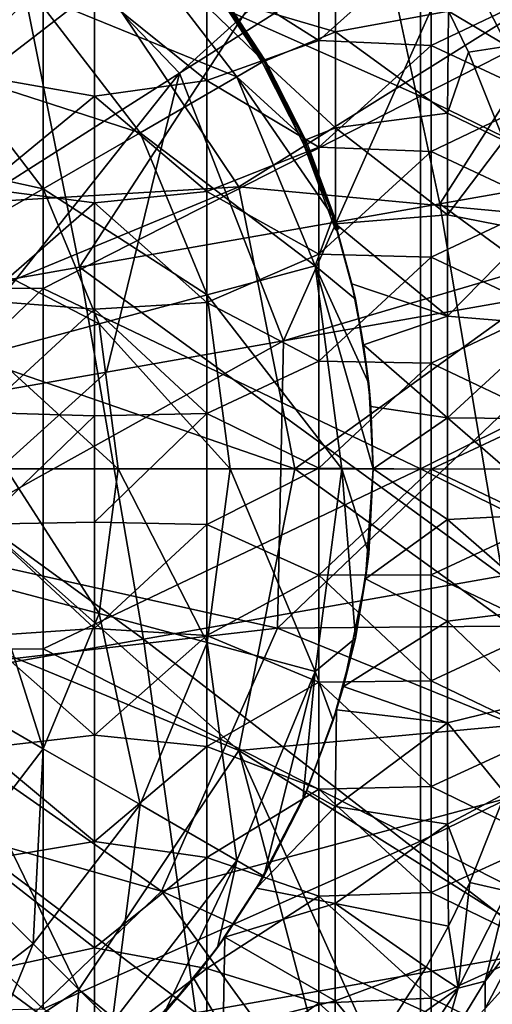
# Model space of a CAD drawing. Extents: x -65 to 803, y -691 to 80.
# Tile 25 of 256: x 11 to 22, y -263 to -239. Entities that reach past the tile are written whole.
import ezdxf

# ---------------------------------------------------------------- set-up
doc = ezdxf.new("R2010")
doc.units = 0
doc.header["$LTSCALE"] = 101.851852
for name, color, linetype in [('104', 7, 'CONTINUOUS'), ('117', 7, 'CONTINUOUS'), ('118', 7, 'CONTINUOUS'), ('119', 7, 'CONTINUOUS'), ('120', 7, 'CONTINUOUS'), ('121', 7, 'CONTINUOUS'), ('122', 7, 'CONTINUOUS'), ('127', 7, 'CONTINUOUS'), ('132', 7, 'CONTINUOUS'), ('134', 7, 'CONTINUOUS'), ('135', 7, 'CONTINUOUS'), ('136', 7, 'CONTINUOUS'), ('269', 7, 'CONTINUOUS'), ('297', 7, 'CONTINUOUS'), ('309', 7, 'CONTINUOUS'), ('351', 7, 'CONTINUOUS'), ('379', 7, 'CONTINUOUS'), ('390', 7, 'CONTINUOUS'), ('391', 7, 'CONTINUOUS')]:
    doc.layers.add(name, color=color, linetype=linetype)

msp = doc.modelspace()

# ---------------------------------------------------------------- linework, layer by layer
at = {"layer": '104', "color": 7, "linetype": 'CONTINUOUS'}
for points in [[(17.926, -237.383, -46.7), (15.283, -238.234, -46.7), (17.926, -239.904, -46.7), (17.926, -237.383, -46.7)], [(17.926, -237.383, -46.7), (17.926, -239.904, -46.7), (20.568, -237.532, -46.7), (17.926, -237.383, -46.7)], [(20.568, -237.532, -46.7), (17.926, -239.904, -46.7), (20.568, -240.027, -46.7), (20.568, -237.532, -46.7)], [(20.568, -237.532, -46.7), (20.568, -240.027, -46.7), (23.211, -238.757, -46.7), (20.568, -237.532, -46.7)], [(9.997, -238.121, -46.7), (9.997, -240.759, -46.7), (12.64, -238.713, -46.7), (9.997, -238.121, -46.7)], [(15.283, -238.234, -46.7), (12.64, -238.713, -46.7), (15.283, -240.85, -46.7), (15.283, -238.234, -46.7)], [(15.283, -238.234, -46.7), (15.283, -240.85, -46.7), (17.926, -239.904, -46.7), (15.283, -238.234, -46.7)], [(12.64, -238.713, -46.7), (9.997, -240.759, -46.7), (12.64, -241.222, -46.7), (12.64, -238.713, -46.7)], [(12.64, -238.713, -46.7), (12.64, -241.222, -46.7), (15.283, -240.85, -46.7), (12.64, -238.713, -46.7)], [(23.211, -238.757, -46.7), (20.568, -240.027, -46.7), (23.211, -241.259, -46.7), (23.211, -238.757, -46.7)], [(17.926, -239.904, -46.7), (15.283, -240.85, -46.7), (17.926, -242.425, -46.7), (17.926, -239.904, -46.7)], [(17.926, -239.904, -46.7), (17.926, -242.425, -46.7), (20.568, -240.027, -46.7), (17.926, -239.904, -46.7)], [(20.568, -240.027, -46.7), (17.926, -242.425, -46.7), (20.568, -242.522, -46.7), (20.568, -240.027, -46.7)], [(20.568, -240.027, -46.7), (20.568, -242.522, -46.7), (23.211, -241.259, -46.7), (20.568, -240.027, -46.7)], [(9.997, -240.759, -46.7), (9.997, -243.397, -46.7), (12.64, -241.222, -46.7), (9.997, -240.759, -46.7)], [(15.283, -240.85, -46.7), (12.64, -241.222, -46.7), (15.283, -243.467, -46.7), (15.283, -240.85, -46.7)], [(15.283, -240.85, -46.7), (15.283, -243.467, -46.7), (17.926, -242.425, -46.7), (15.283, -240.85, -46.7)], [(12.64, -241.222, -46.7), (9.997, -243.397, -46.7), (12.64, -243.731, -46.7), (12.64, -241.222, -46.7)], [(12.64, -241.222, -46.7), (12.64, -243.731, -46.7), (15.283, -243.467, -46.7), (12.64, -241.222, -46.7)], [(23.211, -241.259, -46.7), (20.568, -242.522, -46.7), (23.211, -243.761, -46.7), (23.211, -241.259, -46.7)], [(17.926, -242.425, -46.7), (15.283, -243.467, -46.7), (17.926, -244.946, -46.7), (17.926, -242.425, -46.7)], [(17.926, -242.425, -46.7), (17.926, -244.946, -46.7), (20.568, -242.522, -46.7), (17.926, -242.425, -46.7)], [(20.568, -242.522, -46.7), (17.926, -244.946, -46.7), (20.568, -245.017, -46.7), (20.568, -242.522, -46.7)], [(20.568, -242.522, -46.7), (20.568, -245.017, -46.7), (23.211, -243.761, -46.7), (20.568, -242.522, -46.7)], [(9.997, -243.397, -46.7), (9.997, -246.035, -46.7), (12.64, -243.731, -46.7), (9.997, -243.397, -46.7)], [(15.283, -243.467, -46.7), (12.64, -243.731, -46.7), (15.283, -246.083, -46.7), (15.283, -243.467, -46.7)], [(15.283, -243.467, -46.7), (15.283, -246.083, -46.7), (17.926, -244.946, -46.7), (15.283, -243.467, -46.7)], [(12.64, -243.731, -46.7), (9.997, -246.035, -46.7), (12.64, -246.24, -46.7), (12.64, -243.731, -46.7)], [(12.64, -243.731, -46.7), (12.64, -246.24, -46.7), (15.283, -246.083, -46.7), (12.64, -243.731, -46.7)], [(23.211, -243.761, -46.7), (20.568, -245.017, -46.7), (23.211, -246.263, -46.7), (23.211, -243.761, -46.7)], [(17.926, -244.946, -46.7), (15.283, -246.083, -46.7), (17.926, -247.468, -46.7), (17.926, -244.946, -46.7)], [(17.926, -244.946, -46.7), (17.926, -247.468, -46.7), (20.568, -245.017, -46.7), (17.926, -244.946, -46.7)], [(20.568, -245.017, -46.7), (17.926, -247.468, -46.7), (20.568, -247.512, -46.7), (20.568, -245.017, -46.7)], [(20.568, -245.017, -46.7), (20.568, -247.512, -46.7), (23.211, -246.263, -46.7), (20.568, -245.017, -46.7)], [(9.997, -246.035, -46.7), (9.997, -248.673, -46.7), (12.64, -246.24, -46.7), (9.997, -246.035, -46.7)], [(15.283, -246.083, -46.7), (12.64, -246.24, -46.7), (15.283, -248.699, -46.7), (15.283, -246.083, -46.7)], [(15.283, -246.083, -46.7), (15.283, -248.699, -46.7), (17.926, -247.468, -46.7), (15.283, -246.083, -46.7)], [(12.64, -246.24, -46.7), (9.997, -248.673, -46.7), (12.64, -248.75, -46.7), (12.64, -246.24, -46.7)], [(12.64, -246.24, -46.7), (12.64, -248.75, -46.7), (15.283, -248.699, -46.7), (12.64, -246.24, -46.7)], [(23.211, -246.263, -46.7), (20.568, -247.512, -46.7), (23.211, -248.766, -46.7), (23.211, -246.263, -46.7)], [(17.926, -247.468, -46.7), (15.283, -248.699, -46.7), (17.926, -249.989, -46.7), (17.926, -247.468, -46.7)], [(17.926, -247.468, -46.7), (17.926, -249.989, -46.7), (20.568, -247.512, -46.7), (17.926, -247.468, -46.7)], [(20.568, -247.512, -46.7), (17.926, -249.989, -46.7), (20.568, -250.007, -46.7), (20.568, -247.512, -46.7)], [(20.568, -247.512, -46.7), (20.568, -250.007, -46.7), (23.211, -248.766, -46.7), (20.568, -247.512, -46.7)], [(9.997, -248.673, -46.7), (9.997, -251.311, -46.7), (12.64, -248.75, -46.7), (9.997, -248.673, -46.7)], [(12.64, -248.75, -46.7), (9.997, -251.311, -46.7), (12.64, -251.259, -46.7), (12.64, -248.75, -46.7)], [(12.64, -248.75, -46.7), (12.64, -251.259, -46.7), (15.283, -248.699, -46.7), (12.64, -248.75, -46.7)], [(15.283, -248.699, -46.7), (12.64, -251.259, -46.7), (15.283, -251.316, -46.7), (15.283, -248.699, -46.7)], [(15.283, -248.699, -46.7), (15.283, -251.316, -46.7), (17.926, -249.989, -46.7), (15.283, -248.699, -46.7)], [(23.211, -248.766, -46.7), (20.568, -250.007, -46.7), (23.211, -251.268, -46.7), (23.211, -248.766, -46.7)], [(17.926, -249.989, -46.7), (15.283, -251.316, -46.7), (17.926, -252.51, -46.7), (17.926, -249.989, -46.7)], [(17.926, -249.989, -46.7), (17.926, -252.51, -46.7), (20.568, -250.007, -46.7), (17.926, -249.989, -46.7)], [(20.568, -250.007, -46.7), (17.926, -252.51, -46.7), (20.568, -252.502, -46.7), (20.568, -250.007, -46.7)], [(20.568, -250.007, -46.7), (20.568, -252.502, -46.7), (23.211, -251.268, -46.7), (20.568, -250.007, -46.7)], [(12.64, -251.259, -46.7), (9.997, -251.311, -46.7), (12.64, -253.768, -46.7), (12.64, -251.259, -46.7)], [(9.997, -251.311, -46.7), (9.997, -253.95, -46.7), (12.64, -253.768, -46.7), (9.997, -251.311, -46.7)], [(12.64, -251.259, -46.7), (12.64, -253.768, -46.7), (15.283, -251.316, -46.7), (12.64, -251.259, -46.7)], [(15.283, -251.316, -46.7), (12.64, -253.768, -46.7), (15.283, -253.932, -46.7), (15.283, -251.316, -46.7)], [(15.283, -251.316, -46.7), (15.283, -253.932, -46.7), (17.926, -252.51, -46.7), (15.283, -251.316, -46.7)], [(23.211, -251.268, -46.7), (20.568, -252.502, -46.7), (23.211, -253.77, -46.7), (23.211, -251.268, -46.7)], [(17.926, -252.51, -46.7), (15.283, -253.932, -46.7), (17.926, -255.031, -46.7), (17.926, -252.51, -46.7)], [(20.568, -252.502, -46.7), (17.926, -252.51, -46.7), (20.568, -254.997, -46.7), (20.568, -252.502, -46.7)], [(17.926, -252.51, -46.7), (17.926, -255.031, -46.7), (20.568, -254.997, -46.7), (17.926, -252.51, -46.7)], [(20.568, -252.502, -46.7), (20.568, -254.997, -46.7), (23.211, -253.77, -46.7), (20.568, -252.502, -46.7)], [(12.64, -253.768, -46.7), (9.997, -253.95, -46.7), (12.64, -256.277, -46.7), (12.64, -253.768, -46.7)], [(12.64, -253.768, -46.7), (12.64, -256.277, -46.7), (15.283, -253.932, -46.7), (12.64, -253.768, -46.7)], [(23.211, -253.77, -46.7), (20.568, -254.997, -46.7), (23.211, -256.272, -46.7), (23.211, -253.77, -46.7)], [(9.997, -253.95, -46.7), (9.997, -256.588, -46.7), (12.64, -256.277, -46.7), (9.997, -253.95, -46.7)], [(15.283, -253.932, -46.7), (12.64, -256.277, -46.7), (15.283, -256.549, -46.7), (15.283, -253.932, -46.7)], [(15.283, -253.932, -46.7), (15.283, -256.549, -46.7), (17.926, -255.031, -46.7), (15.283, -253.932, -46.7)], [(17.926, -255.031, -46.7), (15.283, -256.549, -46.7), (17.926, -257.552, -46.7), (17.926, -255.031, -46.7)], [(20.568, -254.997, -46.7), (17.926, -255.031, -46.7), (20.568, -257.492, -46.7), (20.568, -254.997, -46.7)], [(17.926, -255.031, -46.7), (17.926, -257.552, -46.7), (20.568, -257.492, -46.7), (17.926, -255.031, -46.7)], [(20.568, -254.997, -46.7), (20.568, -257.492, -46.7), (23.211, -256.272, -46.7), (20.568, -254.997, -46.7)], [(12.64, -256.277, -46.7), (9.997, -256.588, -46.7), (12.64, -258.786, -46.7), (12.64, -256.277, -46.7)], [(12.64, -256.277, -46.7), (12.64, -258.786, -46.7), (15.283, -256.549, -46.7), (12.64, -256.277, -46.7)], [(23.211, -256.272, -46.7), (20.568, -257.492, -46.7), (23.211, -258.775, -46.7), (23.211, -256.272, -46.7)], [(9.997, -256.588, -46.7), (9.997, -259.226, -46.7), (12.64, -258.786, -46.7), (9.997, -256.588, -46.7)], [(15.283, -256.549, -46.7), (12.64, -258.786, -46.7), (15.283, -259.165, -46.7), (15.283, -256.549, -46.7)], [(15.283, -256.549, -46.7), (15.283, -259.165, -46.7), (17.926, -257.552, -46.7), (15.283, -256.549, -46.7)], [(17.926, -257.552, -46.7), (15.283, -259.165, -46.7), (17.926, -260.073, -46.7), (17.926, -257.552, -46.7)], [(20.568, -257.492, -46.7), (17.926, -257.552, -46.7), (20.568, -259.987, -46.7), (20.568, -257.492, -46.7)], [(17.926, -257.552, -46.7), (17.926, -260.073, -46.7), (20.568, -259.987, -46.7), (17.926, -257.552, -46.7)], [(20.568, -257.492, -46.7), (20.568, -259.987, -46.7), (23.211, -258.775, -46.7), (20.568, -257.492, -46.7)], [(12.64, -258.786, -46.7), (9.997, -259.226, -46.7), (12.64, -261.295, -46.7), (12.64, -258.786, -46.7)], [(12.64, -258.786, -46.7), (12.64, -261.295, -46.7), (15.283, -259.165, -46.7), (12.64, -258.786, -46.7)], [(23.211, -258.775, -46.7), (20.568, -259.987, -46.7), (23.211, -261.277, -46.7), (23.211, -258.775, -46.7)], [(15.283, -259.165, -46.7), (12.64, -261.295, -46.7), (15.283, -261.781, -46.7), (15.283, -259.165, -46.7)], [(15.283, -259.165, -46.7), (15.283, -261.781, -46.7), (17.926, -260.073, -46.7), (15.283, -259.165, -46.7)], [(9.997, -259.226, -46.7), (9.997, -261.864, -46.7), (12.64, -261.295, -46.7), (9.997, -259.226, -46.7)], [(17.926, -260.073, -46.7), (15.283, -261.781, -46.7), (17.926, -262.594, -46.7), (17.926, -260.073, -46.7)], [(20.568, -259.987, -46.7), (17.926, -260.073, -46.7), (20.568, -262.482, -46.7), (20.568, -259.987, -46.7)], [(17.926, -260.073, -46.7), (17.926, -262.594, -46.7), (20.568, -262.482, -46.7), (17.926, -260.073, -46.7)], [(20.568, -259.987, -46.7), (20.568, -262.482, -46.7), (23.211, -261.277, -46.7), (20.568, -259.987, -46.7)], [(12.64, -261.295, -46.7), (9.997, -261.864, -46.7), (12.64, -263.804, -46.7), (12.64, -261.295, -46.7)], [(12.64, -261.295, -46.7), (12.64, -263.804, -46.7), (15.283, -261.781, -46.7), (12.64, -261.295, -46.7)], [(20.568, -262.482, -46.7), (23.219, -263.782, -46.7), (23.211, -261.277, -46.7), (20.568, -262.482, -46.7)], [(9.997, -261.864, -46.7), (9.997, -264.502, -46.7), (12.64, -263.804, -46.7), (9.997, -261.864, -46.7)], [(15.283, -261.781, -46.7), (12.64, -263.804, -46.7), (15.283, -264.398, -46.7), (15.283, -261.781, -46.7)], [(15.283, -261.781, -46.7), (15.283, -264.398, -46.7), (17.926, -262.594, -46.7), (15.283, -261.781, -46.7)], [(17.926, -262.594, -46.7), (15.283, -264.398, -46.7), (17.926, -265.116, -46.7), (17.926, -262.594, -46.7)], [(20.568, -262.482, -46.7), (17.926, -262.594, -46.7), (20.568, -264.977, -46.7), (20.568, -262.482, -46.7)], [(17.926, -262.594, -46.7), (17.926, -265.116, -46.7), (20.568, -264.977, -46.7), (17.926, -262.594, -46.7)], [(23.219, -263.782, -46.7), (20.568, -262.482, -46.7), (20.568, -264.977, -46.7), (23.219, -263.782, -46.7)]]:
    msp.add_3dface(points, dxfattribs=at)
at = {"layer": '117', "color": 7, "linetype": 'CONTINUOUS'}
for points in [[(22.883, -260.738, -57.9), (23.096, -261.329, -57.456), (21.841, -262.724, -57.9), (22.883, -260.738, -57.9)], [(23.096, -261.329, -57.456), (22.672, -262.625, -56.867), (21.831, -263.607, -57.456), (23.096, -261.329, -57.456)], [(23.096, -261.329, -57.456), (21.831, -263.607, -57.456), (21.841, -262.724, -57.9), (23.096, -261.329, -57.456)]]:
    msp.add_3dface(points, dxfattribs=at)
at = {"layer": '118', "color": 7, "linetype": 'CONTINUOUS'}
for points in [[(22.776, -260.213, -59.7), (22.883, -260.738, -57.9), (21.842, -262.081, -59.7), (22.776, -260.213, -59.7)], [(22.883, -260.738, -57.9), (21.841, -262.724, -57.9), (21.842, -262.081, -59.7), (22.883, -260.738, -57.9)], [(21.842, -262.081, -59.7), (21.841, -262.724, -57.9), (20.742, -263.885, -59.7), (21.842, -262.081, -59.7)]]:
    msp.add_3dface(points, dxfattribs=at)
at = {"layer": '119', "color": 7, "linetype": 'CONTINUOUS'}
for points in [[(21.202, -237.759, -60.548), (22.366, -240.042, -60.548), (20.973, -239.213, -60.923), (21.202, -237.759, -60.548)], [(22.597, -239.397, -59.7), (22.366, -240.042, -60.548), (21.202, -237.759, -60.548), (22.597, -239.397, -59.7)], [(20.973, -239.213, -60.923), (22.366, -240.042, -60.548), (21.445, -240.185, -60.923), (20.973, -239.213, -60.923)], [(21.445, -240.185, -60.923), (22.366, -240.042, -60.548), (22.279, -242.262, -60.923), (21.445, -240.185, -60.923)], [(22.307, -257.656, -60.923), (22.366, -259.958, -60.548), (21.475, -259.749, -60.923), (22.307, -257.656, -60.923)], [(21.475, -259.749, -60.923), (21.202, -262.241, -60.548), (20.974, -260.785, -60.923), (21.475, -259.749, -60.923)], [(22.366, -259.958, -60.548), (21.202, -262.241, -60.548), (21.475, -259.749, -60.923), (22.366, -259.958, -60.548)], [(21.842, -262.081, -59.7), (21.202, -262.241, -60.548), (22.366, -259.958, -60.548), (21.842, -262.081, -59.7)], [(22.776, -260.213, -59.7), (21.842, -262.081, -59.7), (22.366, -259.958, -60.548), (22.776, -260.213, -59.7)], [(20.974, -260.785, -60.923), (21.202, -262.241, -60.548), (20.449, -261.75, -60.923), (20.974, -260.785, -60.923)], [(20.449, -261.75, -60.923), (21.202, -262.241, -60.548), (19.232, -263.652, -60.923), (20.449, -261.75, -60.923)], [(21.842, -262.081, -59.7), (20.742, -263.885, -59.7), (21.202, -262.241, -60.548), (21.842, -262.081, -59.7)], [(21.202, -262.241, -60.548), (19.807, -264.39, -60.548), (19.232, -263.652, -60.923), (21.202, -262.241, -60.548)], [(20.742, -263.885, -59.7), (19.807, -264.39, -60.548), (21.202, -262.241, -60.548), (20.742, -263.885, -59.7)]]:
    msp.add_3dface(points, dxfattribs=at)
at = {"layer": '120', "color": 7, "linetype": 'CONTINUOUS'}
for points in [[(18.311, -237.437, -61.011), (18.311, -239.7, -61.084), (15.682, -238.923, -61.185), (18.311, -237.437, -61.011)], [(18.311, -237.437, -61.011), (20.973, -239.213, -60.923), (18.311, -239.7, -61.084), (18.311, -237.437, -61.011)], [(15.682, -238.923, -61.185), (18.311, -239.7, -61.084), (16.628, -240.4, -61.185), (15.682, -238.923, -61.185)], [(20.973, -239.213, -60.923), (20.949, -241.619, -60.989), (18.311, -239.7, -61.084), (20.973, -239.213, -60.923)], [(20.973, -239.213, -60.923), (21.445, -240.185, -60.923), (20.949, -241.619, -60.989), (20.973, -239.213, -60.923)], [(18.311, -239.7, -61.084), (18.311, -241.963, -61.142), (16.628, -240.4, -61.185), (18.311, -239.7, -61.084)], [(18.311, -239.7, -61.084), (20.949, -241.619, -60.989), (18.311, -241.963, -61.142), (18.311, -239.7, -61.084)], [(21.445, -240.185, -60.923), (22.279, -242.262, -60.923), (20.949, -241.619, -60.989), (21.445, -240.185, -60.923)], [(16.628, -240.4, -61.185), (18.311, -241.963, -61.142), (17.574, -242.268, -61.185), (16.628, -240.4, -61.185)], [(20.949, -241.619, -60.989), (20.949, -244.013, -61.037), (18.311, -241.963, -61.142), (20.949, -241.619, -60.989)], [(22.279, -242.262, -60.923), (20.949, -244.013, -61.037), (20.949, -241.619, -60.989), (22.279, -242.262, -60.923)], [(18.311, -241.963, -61.142), (18.311, -244.227, -61.185), (17.574, -242.268, -61.185), (18.311, -241.963, -61.142)], [(18.311, -241.963, -61.142), (20.949, -244.013, -61.037), (18.311, -244.227, -61.185), (18.311, -241.963, -61.142)], [(22.279, -242.262, -60.923), (22.911, -244.405, -60.923), (20.949, -244.013, -61.037), (22.279, -242.262, -60.923)], [(20.949, -244.013, -61.037), (20.949, -246.408, -61.069), (18.311, -244.227, -61.185), (20.949, -244.013, -61.037)], [(22.911, -244.405, -60.923), (20.949, -246.408, -61.069), (20.949, -244.013, -61.037), (22.911, -244.405, -60.923)], [(18.311, -244.227, -61.185), (20.949, -246.408, -61.069), (18.698, -245.64, -61.185), (18.311, -244.227, -61.185)], [(22.911, -244.405, -60.923), (23.338, -246.599, -60.923), (20.949, -246.408, -61.069), (22.911, -244.405, -60.923)], [(18.698, -245.64, -61.185), (20.949, -246.408, -61.069), (18.976, -247.079, -61.185), (18.698, -245.64, -61.185)], [(20.949, -246.408, -61.069), (20.949, -248.802, -61.085), (18.976, -247.079, -61.185), (20.949, -246.408, -61.069)], [(23.338, -246.599, -60.923), (20.949, -248.802, -61.085), (20.949, -246.408, -61.069), (23.338, -246.599, -60.923)], [(23.338, -246.599, -60.923), (23.555, -248.828, -60.923), (20.949, -248.802, -61.085), (23.338, -246.599, -60.923)], [(18.976, -247.079, -61.185), (20.949, -248.802, -61.085), (19.144, -248.535, -61.185), (18.976, -247.079, -61.185)], [(19.144, -248.535, -61.185), (20.949, -248.802, -61.085), (19.2, -250, -61.185), (19.144, -248.535, -61.185)], [(20.949, -248.802, -61.085), (20.949, -251.197, -61.085), (19.2, -250, -61.185), (20.949, -248.802, -61.085)], [(23.555, -248.828, -60.923), (23.56, -251.065, -60.923), (20.949, -248.802, -61.085), (23.555, -248.828, -60.923)], [(23.56, -251.065, -60.923), (20.949, -251.197, -61.085), (20.949, -248.802, -61.085), (23.56, -251.065, -60.923)], [(19.2, -250, -61.185), (20.949, -251.197, -61.085), (19.024, -252.592, -61.185), (19.2, -250, -61.185)], [(23.56, -251.065, -60.923), (23.353, -253.298, -60.923), (20.949, -251.197, -61.085), (23.56, -251.065, -60.923)], [(20.949, -251.197, -61.085), (20.949, -253.591, -61.069), (19.024, -252.592, -61.185), (20.949, -251.197, -61.085)], [(23.353, -253.298, -60.923), (20.949, -253.591, -61.069), (20.949, -251.197, -61.085), (23.353, -253.298, -60.923)], [(19.024, -252.592, -61.185), (20.949, -253.591, -61.069), (18.501, -255.134, -61.185), (19.024, -252.592, -61.185)], [(23.353, -253.298, -60.923), (22.934, -255.501, -60.923), (20.949, -253.591, -61.069), (23.353, -253.298, -60.923)], [(20.949, -253.591, -61.069), (20.949, -255.986, -61.037), (18.501, -255.134, -61.185), (20.949, -253.591, -61.069)], [(22.934, -255.501, -60.923), (20.949, -255.986, -61.037), (20.949, -253.591, -61.069), (22.934, -255.501, -60.923)], [(20.949, -255.986, -61.037), (18.339, -255.683, -61.185), (18.501, -255.134, -61.185), (20.949, -255.986, -61.037)], [(22.934, -255.501, -60.923), (22.307, -257.656, -60.923), (20.949, -255.986, -61.037), (22.934, -255.501, -60.923)], [(18.339, -255.683, -61.185), (18.31, -257.962, -61.143), (17.64, -257.581, -61.185), (18.339, -255.683, -61.185)], [(18.31, -257.962, -61.143), (18.339, -255.683, -61.185), (20.949, -255.986, -61.037), (18.31, -257.962, -61.143)], [(20.949, -258.38, -60.989), (18.31, -257.962, -61.143), (20.949, -255.986, -61.037), (20.949, -258.38, -60.989)], [(22.307, -257.656, -60.923), (20.949, -258.38, -60.989), (20.949, -255.986, -61.037), (22.307, -257.656, -60.923)], [(17.64, -257.581, -61.185), (18.31, -257.962, -61.143), (16.458, -259.888, -61.185), (17.64, -257.581, -61.185)], [(22.307, -257.656, -60.923), (21.475, -259.749, -60.923), (20.949, -258.38, -60.989), (22.307, -257.656, -60.923)], [(18.31, -257.962, -61.143), (18.31, -260.25, -61.085), (16.458, -259.888, -61.185), (18.31, -257.962, -61.143)], [(18.31, -260.25, -61.085), (18.31, -257.962, -61.143), (20.949, -258.38, -60.989), (18.31, -260.25, -61.085)], [(20.974, -260.785, -60.923), (18.31, -260.25, -61.085), (20.949, -258.38, -60.989), (20.974, -260.785, -60.923)], [(21.475, -259.749, -60.923), (20.974, -260.785, -60.923), (20.949, -258.38, -60.989), (21.475, -259.749, -60.923)], [(18.31, -260.25, -61.085), (15.706, -261.043, -61.185), (16.458, -259.888, -61.185), (18.31, -260.25, -61.085)], [(18.31, -262.538, -61.012), (15.706, -261.043, -61.185), (18.31, -260.25, -61.085), (18.31, -262.538, -61.012)], [(20.974, -260.785, -60.923), (20.449, -261.75, -60.923), (18.31, -260.25, -61.085), (20.974, -260.785, -60.923)], [(20.449, -261.75, -60.923), (18.31, -262.538, -61.012), (18.31, -260.25, -61.085), (20.449, -261.75, -60.923)], [(15.706, -261.043, -61.185), (15.671, -263.209, -61.114), (14.976, -262.015, -61.185), (15.706, -261.043, -61.185)], [(15.671, -263.209, -61.114), (15.706, -261.043, -61.185), (18.31, -262.538, -61.012), (15.671, -263.209, -61.114)], [(20.449, -261.75, -60.923), (19.232, -263.652, -60.923), (18.31, -262.538, -61.012), (20.449, -261.75, -60.923)], [(14.976, -262.015, -61.185), (15.671, -263.209, -61.114), (13.221, -263.923, -61.185), (14.976, -262.015, -61.185)], [(18.331, -264.839, -60.923), (15.671, -263.209, -61.114), (18.31, -262.538, -61.012), (18.331, -264.839, -60.923)], [(19.232, -263.652, -60.923), (18.331, -264.839, -60.923), (18.31, -262.538, -61.012), (19.232, -263.652, -60.923)]]:
    msp.add_3dface(points, dxfattribs=at)
at = {"layer": '121', "color": 7, "linetype": 'CONTINUOUS'}
for points in [[(16.592, -240.42, -59.647), (15.536, -238.713, -61.308), (15.413, -238.619, -59.647), (16.592, -240.42, -59.647)], [(16.63, -240.398, -61.308), (15.536, -238.713, -61.308), (16.592, -240.42, -59.647), (16.63, -240.398, -61.308)], [(17.563, -242.343, -59.647), (16.63, -240.398, -61.308), (16.592, -240.42, -59.647), (17.563, -242.343, -59.647)], [(17.543, -242.189, -61.308), (16.63, -240.398, -61.308), (17.563, -242.343, -59.647), (17.543, -242.189, -61.308)], [(18.263, -244.066, -61.308), (17.543, -242.189, -61.308), (17.563, -242.343, -59.647), (18.263, -244.066, -61.308)], [(18.313, -244.367, -59.647), (18.263, -244.066, -61.308), (17.563, -242.343, -59.647), (18.313, -244.367, -59.647)], [(18.311, -244.227, -61.185), (18.698, -245.64, -61.185), (18.263, -244.066, -61.308), (18.311, -244.227, -61.185)], [(18.311, -244.227, -61.185), (18.263, -244.066, -61.308), (18.312, -244.297, -60.416), (18.311, -244.227, -61.185)], [(18.263, -244.066, -61.308), (18.698, -245.64, -61.185), (18.783, -246.007, -61.308), (18.263, -244.066, -61.308)], [(18.312, -244.297, -60.416), (18.263, -244.066, -61.308), (18.313, -244.367, -59.647), (18.312, -244.297, -60.416)], [(18.698, -245.64, -61.185), (18.976, -247.079, -61.185), (18.783, -246.007, -61.308), (18.698, -245.64, -61.185)], [(18.783, -246.007, -61.308), (18.976, -247.079, -61.185), (19.098, -247.993, -61.308), (18.783, -246.007, -61.308)], [(18.976, -247.079, -61.185), (19.144, -248.535, -61.185), (19.098, -247.993, -61.308), (18.976, -247.079, -61.185)], [(19.144, -248.535, -61.185), (19.2, -250, -61.185), (19.098, -247.993, -61.308), (19.144, -248.535, -61.185)], [(19.098, -247.993, -61.308), (19.2, -250, -61.185), (19.203, -250, -61.308), (19.098, -247.993, -61.308)]]:
    msp.add_3dface(points, dxfattribs=at)
at = {"layer": '122', "color": 7, "linetype": 'CONTINUOUS'}
for points in [[(19.2, -250, -61.185), (19.024, -252.592, -61.185), (19.203, -250, -61.308), (19.2, -250, -61.185)], [(19.203, -250, -61.308), (19.024, -252.592, -61.185), (19.098, -252.007, -61.308), (19.203, -250, -61.308)], [(19.098, -252.007, -61.308), (19.024, -252.592, -61.185), (18.783, -253.993, -61.308), (19.098, -252.007, -61.308)], [(19.024, -252.592, -61.185), (18.501, -255.134, -61.185), (18.783, -253.993, -61.308), (19.024, -252.592, -61.185)], [(18.783, -253.993, -61.308), (18.339, -255.683, -61.185), (18.263, -255.934, -61.308), (18.783, -253.993, -61.308)], [(18.501, -255.134, -61.185), (18.339, -255.683, -61.185), (18.783, -253.993, -61.308), (18.501, -255.134, -61.185)], [(18.339, -255.683, -61.185), (17.64, -257.581, -61.185), (18.263, -255.934, -61.308), (18.339, -255.683, -61.185)], [(18.263, -255.934, -61.308), (17.64, -257.581, -61.185), (17.543, -257.811, -61.308), (18.263, -255.934, -61.308)], [(17.64, -257.581, -61.185), (16.458, -259.888, -61.185), (17.543, -257.811, -61.308), (17.64, -257.581, -61.185)], [(17.543, -257.811, -61.308), (16.458, -259.888, -61.185), (16.63, -259.602, -61.308), (17.543, -257.811, -61.308)], [(16.63, -259.602, -61.308), (15.706, -261.043, -61.185), (15.536, -261.287, -61.308), (16.63, -259.602, -61.308)], [(16.458, -259.888, -61.185), (15.706, -261.043, -61.185), (16.63, -259.602, -61.308), (16.458, -259.888, -61.185)], [(15.706, -261.043, -61.185), (14.976, -262.015, -61.185), (15.536, -261.287, -61.308), (15.706, -261.043, -61.185)], [(15.536, -261.287, -61.308), (14.976, -262.015, -61.185), (14.271, -262.849, -61.308), (15.536, -261.287, -61.308)], [(14.976, -262.015, -61.185), (13.221, -263.923, -61.185), (14.271, -262.849, -61.308), (14.976, -262.015, -61.185)]]:
    msp.add_3dface(points, dxfattribs=at)
at = {"layer": '127', "color": 7, "linetype": 'CONTINUOUS'}
for points in [[(15.413, -238.619, -59.647), (15.478, -238.571, -59.647), (16.662, -240.38, -59.647), (15.413, -238.619, -59.647)], [(16.592, -240.42, -59.647), (15.413, -238.619, -59.647), (16.662, -240.38, -59.647), (16.592, -240.42, -59.647)], [(16.592, -240.42, -59.647), (16.662, -240.38, -59.647), (17.637, -242.311, -59.647), (16.592, -240.42, -59.647)], [(17.563, -242.343, -59.647), (16.592, -240.42, -59.647), (17.637, -242.311, -59.647), (17.563, -242.343, -59.647)], [(18.39, -244.343, -59.647), (17.563, -242.343, -59.647), (17.637, -242.311, -59.647), (18.39, -244.343, -59.647)], [(18.313, -244.367, -59.647), (17.563, -242.343, -59.647), (18.39, -244.343, -59.647), (18.313, -244.367, -59.647)]]:
    msp.add_3dface(points, dxfattribs=at)
at = {"layer": '132', "color": 7, "linetype": 'CONTINUOUS'}
for points in [[(15.478, -238.571, -59.647), (15.682, -238.923, -61.185), (16.662, -240.38, -59.647), (15.478, -238.571, -59.647)], [(15.682, -238.923, -61.185), (16.628, -240.4, -61.185), (16.662, -240.38, -59.647), (15.682, -238.923, -61.185)], [(16.628, -240.4, -61.185), (17.574, -242.268, -61.185), (16.662, -240.38, -59.647), (16.628, -240.4, -61.185)], [(16.662, -240.38, -59.647), (17.574, -242.268, -61.185), (17.637, -242.311, -59.647), (16.662, -240.38, -59.647)], [(17.574, -242.268, -61.185), (18.311, -244.227, -61.185), (17.637, -242.311, -59.647), (17.574, -242.268, -61.185)], [(18.311, -244.227, -61.185), (18.35, -244.285, -60.417), (17.637, -242.311, -59.647), (18.311, -244.227, -61.185)], [(18.35, -244.285, -60.417), (18.39, -244.343, -59.647), (17.637, -242.311, -59.647), (18.35, -244.285, -60.417)]]:
    msp.add_3dface(points, dxfattribs=at)
at = {"layer": '134', "color": 7, "linetype": 'CONTINUOUS'}
for points in [[(18.311, -244.227, -61.185), (18.312, -244.297, -60.416), (18.35, -244.285, -60.417), (18.311, -244.227, -61.185)], [(18.312, -244.297, -60.416), (18.313, -244.367, -59.647), (18.35, -244.285, -60.417), (18.312, -244.297, -60.416)], [(18.35, -244.285, -60.417), (18.313, -244.367, -59.647), (18.39, -244.343, -59.647), (18.35, -244.285, -60.417)]]:
    msp.add_3dface(points, dxfattribs=at)
at = {"layer": '135', "color": 7, "linetype": 'CONTINUOUS'}
for points in [[(10.563, -250, -60.595), (12.75, -253.416, -60.769), (10.203, -252.734, -60.595), (10.563, -250, -60.595)], [(13.2, -250, -60.769), (12.75, -253.416, -60.769), (10.563, -250, -60.595), (13.2, -250, -60.769)], [(13.2, -250, -60.769), (15.295, -254.098, -60.981), (12.75, -253.416, -60.769), (13.2, -250, -60.769)], [(15.834, -250, -60.981), (15.295, -254.098, -60.981), (13.2, -250, -60.769), (15.834, -250, -60.981)], [(15.834, -250, -60.981), (17.836, -254.779, -61.231), (15.295, -254.098, -60.981), (15.834, -250, -60.981)], [(18.465, -250, -61.231), (17.836, -254.779, -61.231), (15.834, -250, -60.981), (18.465, -250, -61.231)], [(18.465, -250, -61.231), (18.783, -253.993, -61.308), (17.836, -254.779, -61.231), (18.465, -250, -61.231)], [(19.203, -250, -61.308), (19.098, -252.007, -61.308), (18.465, -250, -61.231), (19.203, -250, -61.308)], [(19.098, -252.007, -61.308), (18.783, -253.993, -61.308), (18.465, -250, -61.231), (19.098, -252.007, -61.308)], [(10.203, -252.734, -60.595), (11.432, -256.6, -60.769), (9.148, -255.281, -60.595), (10.203, -252.734, -60.595)], [(12.75, -253.416, -60.769), (11.432, -256.6, -60.769), (10.203, -252.734, -60.595), (12.75, -253.416, -60.769)], [(12.75, -253.416, -60.769), (13.713, -257.917, -60.981), (11.432, -256.6, -60.769), (12.75, -253.416, -60.769)], [(15.295, -254.098, -60.981), (13.713, -257.917, -60.981), (12.75, -253.416, -60.769), (15.295, -254.098, -60.981)], [(15.295, -254.098, -60.981), (15.991, -259.233, -61.231), (13.713, -257.917, -60.981), (15.295, -254.098, -60.981)], [(17.836, -254.779, -61.231), (15.991, -259.233, -61.231), (15.295, -254.098, -60.981), (17.836, -254.779, -61.231)], [(18.783, -253.993, -61.308), (18.263, -255.934, -61.308), (17.836, -254.779, -61.231), (18.783, -253.993, -61.308)], [(17.836, -254.779, -61.231), (16.63, -259.602, -61.308), (15.991, -259.233, -61.231), (17.836, -254.779, -61.231)], [(17.543, -257.811, -61.308), (16.63, -259.602, -61.308), (17.836, -254.779, -61.231), (17.543, -257.811, -61.308)], [(18.263, -255.934, -61.308), (17.543, -257.811, -61.308), (17.836, -254.779, -61.231), (18.263, -255.934, -61.308)], [(11.432, -256.6, -60.769), (9.334, -259.334, -60.769), (9.148, -255.281, -60.595), (11.432, -256.6, -60.769)], [(11.432, -256.6, -60.769), (11.197, -261.197, -60.981), (9.334, -259.334, -60.769), (11.432, -256.6, -60.769)], [(13.713, -257.917, -60.981), (11.197, -261.197, -60.981), (11.432, -256.6, -60.769), (13.713, -257.917, -60.981)], [(13.713, -257.917, -60.981), (13.057, -263.057, -61.231), (11.197, -261.197, -60.981), (13.713, -257.917, -60.981)], [(15.991, -259.233, -61.231), (13.057, -263.057, -61.231), (13.713, -257.917, -60.981), (15.991, -259.233, -61.231)], [(11.197, -261.197, -60.981), (7.917, -263.713, -60.981), (9.334, -259.334, -60.769), (11.197, -261.197, -60.981)], [(15.991, -259.233, -61.231), (14.271, -262.849, -61.308), (13.057, -263.057, -61.231), (15.991, -259.233, -61.231)], [(15.536, -261.287, -61.308), (14.271, -262.849, -61.308), (15.991, -259.233, -61.231), (15.536, -261.287, -61.308)], [(16.63, -259.602, -61.308), (15.536, -261.287, -61.308), (15.991, -259.233, -61.231), (16.63, -259.602, -61.308)], [(11.197, -261.197, -60.981), (9.233, -265.991, -61.231), (7.917, -263.713, -60.981), (11.197, -261.197, -60.981)], [(13.057, -263.057, -61.231), (9.233, -265.991, -61.231), (11.197, -261.197, -60.981), (13.057, -263.057, -61.231)]]:
    msp.add_3dface(points, dxfattribs=at)
at = {"layer": '136', "color": 7, "linetype": 'CONTINUOUS'}
for points in [[(13.057, -236.943, -61.231), (15.991, -240.767, -61.231), (11.197, -238.803, -60.981), (13.057, -236.943, -61.231)], [(15.536, -238.713, -61.308), (16.63, -240.398, -61.308), (13.057, -236.943, -61.231), (15.536, -238.713, -61.308)], [(13.057, -236.943, -61.231), (16.63, -240.398, -61.308), (15.991, -240.767, -61.231), (13.057, -236.943, -61.231)], [(6.6, -238.568, -60.769), (11.197, -238.803, -60.981), (9.334, -240.666, -60.769), (6.6, -238.568, -60.769)], [(11.197, -238.803, -60.981), (13.713, -242.083, -60.981), (9.334, -240.666, -60.769), (11.197, -238.803, -60.981)], [(11.197, -238.803, -60.981), (15.991, -240.767, -61.231), (13.713, -242.083, -60.981), (11.197, -238.803, -60.981)], [(16.63, -240.398, -61.308), (17.543, -242.189, -61.308), (15.991, -240.767, -61.231), (16.63, -240.398, -61.308)], [(9.334, -240.666, -60.769), (11.432, -243.4, -60.769), (7.469, -242.531, -60.595), (9.334, -240.666, -60.769)], [(9.334, -240.666, -60.769), (13.713, -242.083, -60.981), (11.432, -243.4, -60.769), (9.334, -240.666, -60.769)], [(15.991, -240.767, -61.231), (17.836, -245.221, -61.231), (13.713, -242.083, -60.981), (15.991, -240.767, -61.231)], [(17.543, -242.189, -61.308), (18.263, -244.066, -61.308), (15.991, -240.767, -61.231), (17.543, -242.189, -61.308)], [(15.991, -240.767, -61.231), (18.263, -244.066, -61.308), (17.836, -245.221, -61.231), (15.991, -240.767, -61.231)], [(13.713, -242.083, -60.981), (15.295, -245.902, -60.981), (11.432, -243.4, -60.769), (13.713, -242.083, -60.981)], [(13.713, -242.083, -60.981), (17.836, -245.221, -61.231), (15.295, -245.902, -60.981), (13.713, -242.083, -60.981)], [(7.469, -242.531, -60.595), (11.432, -243.4, -60.769), (9.148, -244.719, -60.595), (7.469, -242.531, -60.595)], [(11.432, -243.4, -60.769), (12.75, -246.584, -60.769), (9.148, -244.719, -60.595), (11.432, -243.4, -60.769)], [(11.432, -243.4, -60.769), (15.295, -245.902, -60.981), (12.75, -246.584, -60.769), (11.432, -243.4, -60.769)], [(18.263, -244.066, -61.308), (18.783, -246.007, -61.308), (17.836, -245.221, -61.231), (18.263, -244.066, -61.308)], [(9.148, -244.719, -60.595), (12.75, -246.584, -60.769), (10.203, -247.266, -60.595), (9.148, -244.719, -60.595)], [(17.836, -245.221, -61.231), (18.465, -250, -61.231), (15.295, -245.902, -60.981), (17.836, -245.221, -61.231)], [(18.783, -246.007, -61.308), (19.098, -247.993, -61.308), (17.836, -245.221, -61.231), (18.783, -246.007, -61.308)], [(19.098, -247.993, -61.308), (19.203, -250, -61.308), (17.836, -245.221, -61.231), (19.098, -247.993, -61.308)], [(19.203, -250, -61.308), (18.465, -250, -61.231), (17.836, -245.221, -61.231), (19.203, -250, -61.308)], [(15.295, -245.902, -60.981), (15.834, -250, -60.981), (12.75, -246.584, -60.769), (15.295, -245.902, -60.981)], [(18.465, -250, -61.231), (15.834, -250, -60.981), (15.295, -245.902, -60.981), (18.465, -250, -61.231)], [(12.75, -246.584, -60.769), (13.2, -250, -60.769), (10.203, -247.266, -60.595), (12.75, -246.584, -60.769)], [(15.834, -250, -60.981), (13.2, -250, -60.769), (12.75, -246.584, -60.769), (15.834, -250, -60.981)], [(13.2, -250, -60.769), (10.563, -250, -60.595), (10.203, -247.266, -60.595), (13.2, -250, -60.769)]]:
    msp.add_3dface(points, dxfattribs=at)
at = {"layer": '269', "color": 7, "linetype": 'CONTINUOUS'}
msp.add_3dface([(23.428, -261.275, -44.7), (22.722, -265.668, -44.7), (20.336, -266.2, -44.7), (23.428, -261.275, -44.7)], dxfattribs=at)
at = {"layer": '297', "color": 7, "linetype": 'CONTINUOUS'}
for points in [[(20.319, -232.438, 52.2), (11.43, -237.267, 52.2), (20.319, -241.219, 52.2), (20.319, -232.438, 52.2)], [(20.319, -232.438, 52.2), (20.319, -241.219, 52.2), (29.208, -236.686, 52.2), (20.319, -232.438, 52.2)], [(29.208, -236.686, 52.2), (20.319, -241.219, 52.2), (29.208, -245.562, 52.2), (29.208, -236.686, 52.2)], [(2.541, -237.075, 52.2), (2.541, -245.692, 52.2), (11.43, -237.267, 52.2), (2.541, -237.075, 52.2)], [(11.43, -237.267, 52.2), (2.541, -245.692, 52.2), (11.43, -245.756, 52.2), (11.43, -237.267, 52.2)], [(11.43, -237.267, 52.2), (11.43, -245.756, 52.2), (20.319, -241.219, 52.2), (11.43, -237.267, 52.2)], [(20.319, -241.219, 52.2), (11.43, -245.756, 52.2), (20.319, -250, 52.2), (20.319, -241.219, 52.2)], [(20.319, -241.219, 52.2), (20.319, -250, 52.2), (29.208, -245.562, 52.2), (20.319, -241.219, 52.2)], [(2.541, -245.692, 52.2), (2.541, -254.308, 52.2), (11.43, -245.756, 52.2), (2.541, -245.692, 52.2)], [(11.43, -245.756, 52.2), (2.541, -254.308, 52.2), (11.43, -254.244, 52.2), (11.43, -245.756, 52.2)], [(11.43, -245.756, 52.2), (11.43, -254.244, 52.2), (20.319, -250, 52.2), (11.43, -245.756, 52.2)], [(29.208, -245.562, 52.2), (20.319, -250, 52.2), (29.208, -254.438, 52.2), (29.208, -245.562, 52.2)], [(20.319, -250, 52.2), (11.43, -254.244, 52.2), (20.319, -258.782, 52.2), (20.319, -250, 52.2)], [(20.319, -250, 52.2), (20.319, -258.782, 52.2), (29.208, -254.438, 52.2), (20.319, -250, 52.2)], [(11.43, -254.244, 52.2), (2.541, -254.308, 52.2), (11.43, -262.732, 52.2), (11.43, -254.244, 52.2)], [(2.541, -254.308, 52.2), (2.541, -262.924, 52.2), (11.43, -262.732, 52.2), (2.541, -254.308, 52.2)], [(11.43, -254.244, 52.2), (11.43, -262.732, 52.2), (20.319, -258.782, 52.2), (11.43, -254.244, 52.2)], [(29.208, -254.438, 52.2), (20.319, -258.782, 52.2), (29.208, -263.314, 52.2), (29.208, -254.438, 52.2)], [(20.319, -258.782, 52.2), (11.43, -262.732, 52.2), (20.319, -267.563, 52.2), (20.319, -258.782, 52.2)], [(20.319, -258.782, 52.2), (20.319, -267.563, 52.2), (29.208, -263.314, 52.2), (20.319, -258.782, 52.2)]]:
    msp.add_3dface(points, dxfattribs=at)
at = {"layer": '309', "color": 7, "linetype": 'CONTINUOUS'}
for points in [[(6.643, -233.964, -46.728), (12.274, -237.726, -46.728), (3.274, -242.096, -47.941), (6.643, -233.964, -46.728)], [(12.274, -237.726, -46.728), (6.049, -243.951, -47.941), (3.274, -242.096, -47.941), (12.274, -237.726, -46.728)], [(12.274, -237.726, -46.728), (16.036, -243.357, -46.728), (6.049, -243.951, -47.941), (12.274, -237.726, -46.728)], [(12.274, -237.726, -46.728), (23.428, -238.725, -44.7), (16.036, -243.357, -46.728), (12.274, -237.726, -46.728)], [(23.428, -238.725, -44.7), (25.351, -244.229, -44.7), (16.036, -243.357, -46.728), (23.428, -238.725, -44.7)], [(16.036, -243.357, -46.728), (7.904, -246.726, -47.941), (6.049, -243.951, -47.941), (16.036, -243.357, -46.728)], [(16.036, -243.357, -46.728), (17.358, -250, -46.728), (7.904, -246.726, -47.941), (16.036, -243.357, -46.728)], [(16.036, -243.357, -46.728), (25.351, -244.229, -44.7), (17.358, -250, -46.728), (16.036, -243.357, -46.728)], [(25.351, -244.229, -44.7), (26, -250.011, -44.7), (17.358, -250, -46.728), (25.351, -244.229, -44.7)], [(17.358, -250, -46.728), (8.555, -250, -47.941), (7.904, -246.726, -47.941), (17.358, -250, -46.728)], [(16.036, -256.643, -46.728), (7.904, -253.274, -47.941), (8.555, -250, -47.941), (16.036, -256.643, -46.728)], [(17.358, -250, -46.728), (16.036, -256.643, -46.728), (8.555, -250, -47.941), (17.358, -250, -46.728)], [(17.358, -250, -46.728), (25.348, -255.786, -44.7), (16.036, -256.643, -46.728), (17.358, -250, -46.728)], [(26, -250.011, -44.7), (25.348, -255.786, -44.7), (17.358, -250, -46.728), (26, -250.011, -44.7)], [(12.274, -262.274, -46.728), (6.049, -256.049, -47.941), (7.904, -253.274, -47.941), (12.274, -262.274, -46.728)], [(16.036, -256.643, -46.728), (12.274, -262.274, -46.728), (7.904, -253.274, -47.941), (16.036, -256.643, -46.728)], [(25.348, -255.786, -44.7), (23.428, -261.275, -44.7), (16.036, -256.643, -46.728), (25.348, -255.786, -44.7)], [(12.274, -262.274, -46.728), (6.643, -266.036, -46.728), (6.049, -256.049, -47.941), (12.274, -262.274, -46.728)], [(16.036, -256.643, -46.728), (18.976, -267.774, -44.7), (12.274, -262.274, -46.728), (16.036, -256.643, -46.728)], [(20.336, -266.2, -44.7), (18.976, -267.774, -44.7), (16.036, -256.643, -46.728), (20.336, -266.2, -44.7)], [(23.428, -261.275, -44.7), (20.336, -266.2, -44.7), (16.036, -256.643, -46.728), (23.428, -261.275, -44.7)], [(12.274, -262.274, -46.728), (11.288, -273.422, -44.7), (6.643, -266.036, -46.728), (12.274, -262.274, -46.728)], [(18.976, -267.774, -44.7), (11.288, -273.422, -44.7), (12.274, -262.274, -46.728), (18.976, -267.774, -44.7)]]:
    msp.add_3dface(points, dxfattribs=at)
at = {"layer": '351', "color": 7, "linetype": 'CONTINUOUS'}
msp.add_3dface([(30.179, -234.696, 150.1), (21.95, -236.064, 150.1), (25.417, -244.527, 150.1), (30.179, -234.696, 150.1)], dxfattribs=at)
at = {"layer": '379', "color": 7, "linetype": 'CONTINUOUS'}
for points in [[(27.273, -233.585, 53.2), (20.772, -243.757, 53.2), (18.914, -235.059, 53.2), (27.273, -233.585, 53.2)], [(29.258, -242.261, 53.2), (20.772, -243.757, 53.2), (27.273, -233.585, 53.2), (29.258, -242.261, 53.2)], [(18.914, -235.059, 53.2), (12.287, -245.253, 53.2), (10.554, -236.533, 53.2), (18.914, -235.059, 53.2)], [(20.772, -243.757, 53.2), (12.287, -245.253, 53.2), (18.914, -235.059, 53.2), (20.772, -243.757, 53.2)], [(12.287, -245.253, 53.2), (3.802, -246.749, 53.2), (10.554, -236.533, 53.2), (12.287, -245.253, 53.2)], [(29.258, -242.261, 53.2), (30.709, -251.031, 53.2), (20.772, -243.757, 53.2), (29.258, -242.261, 53.2)], [(20.772, -243.757, 53.2), (22.25, -252.523, 53.2), (12.287, -245.253, 53.2), (20.772, -243.757, 53.2)], [(30.709, -251.031, 53.2), (22.25, -252.523, 53.2), (20.772, -243.757, 53.2), (30.709, -251.031, 53.2)], [(12.287, -245.253, 53.2), (13.791, -254.014, 53.2), (3.802, -246.749, 53.2), (12.287, -245.253, 53.2)], [(22.25, -252.523, 53.2), (13.791, -254.014, 53.2), (12.287, -245.253, 53.2), (22.25, -252.523, 53.2)], [(13.791, -254.014, 53.2), (5.332, -255.506, 53.2), (3.802, -246.749, 53.2), (13.791, -254.014, 53.2)], [(13.791, -254.014, 53.2), (22.25, -252.523, 53.2), (23.283, -261.367, 53.2), (13.791, -254.014, 53.2)], [(5.332, -255.506, 53.2), (13.791, -254.014, 53.2), (15.028, -262.822, 53.2), (5.332, -255.506, 53.2)], [(15.028, -262.822, 53.2), (13.791, -254.014, 53.2), (23.283, -261.367, 53.2), (15.028, -262.822, 53.2)], [(6.774, -264.278, 53.2), (5.332, -255.506, 53.2), (15.028, -262.822, 53.2), (6.774, -264.278, 53.2)], [(15.028, -262.822, 53.2), (23.283, -261.367, 53.2), (21.074, -270.783, 53.2), (15.028, -262.822, 53.2)], [(21.074, -270.783, 53.2), (23.283, -261.367, 53.2), (29.516, -269.294, 53.2), (21.074, -270.783, 53.2)]]:
    msp.add_3dface(points, dxfattribs=at)
at = {"layer": '390', "color": 7, "linetype": 'CONTINUOUS'}
for points in [[(25.738, -253.681, 150.1), (25.605, -245.485, 150.1), (16.946, -253.757, 152.128), (25.738, -253.681, 150.1)], [(16.946, -253.757, 152.128), (25.605, -245.485, 150.1), (17.094, -246.986, 152.128), (16.946, -253.757, 152.128)], [(16.946, -253.757, 152.128), (17.094, -246.986, 152.128), (8.352, -251.852, 153.341), (16.946, -253.757, 152.128)], [(8.352, -251.852, 153.341), (17.094, -246.986, 152.128), (12.926, -247.721, 152.816), (8.352, -251.852, 153.341)], [(8.425, -248.514, 153.341), (8.352, -251.852, 153.341), (12.926, -247.721, 152.816), (8.425, -248.514, 153.341)], [(16.946, -253.757, 152.128), (8.352, -251.852, 153.341), (7.008, -254.907, 153.341), (16.946, -253.757, 152.128)], [(14.219, -259.956, 152.128), (16.946, -253.757, 152.128), (7.008, -254.907, 153.341), (14.219, -259.956, 152.128)], [(14.219, -259.956, 152.128), (25.026, -257.049, 150.1), (16.946, -253.757, 152.128), (14.219, -259.956, 152.128)], [(25.026, -257.049, 150.1), (25.738, -253.681, 150.1), (16.946, -253.757, 152.128), (25.026, -257.049, 150.1)], [(14.219, -259.956, 152.128), (7.008, -254.907, 153.341), (4.597, -257.215, 153.341), (14.219, -259.956, 152.128)], [(22.165, -263.591, 150.1), (25.026, -257.049, 150.1), (14.219, -259.956, 152.128), (22.165, -263.591, 150.1)], [(9.326, -264.639, 152.128), (14.219, -259.956, 152.128), (4.597, -257.215, 153.341), (9.326, -264.639, 152.128)], [(9.326, -264.639, 152.128), (19.485, -267.214, 150.1), (14.219, -259.956, 152.128), (9.326, -264.639, 152.128)], [(19.485, -267.214, 150.1), (22.165, -263.591, 150.1), (14.219, -259.956, 152.128), (19.485, -267.214, 150.1)]]:
    msp.add_3dface(points, dxfattribs=at)
at = {"layer": '391', "color": 7, "linetype": 'CONTINUOUS'}
for points in [[(14.639, -240.674, 152.128), (21.112, -234.825, 150.1), (9.956, -235.781, 152.128), (14.639, -240.674, 152.128)], [(21.95, -236.064, 150.1), (21.112, -234.825, 150.1), (14.639, -240.674, 152.128), (21.95, -236.064, 150.1)], [(14.639, -240.674, 152.128), (9.956, -235.781, 152.128), (7.215, -245.403, 153.341), (14.639, -240.674, 152.128)], [(17.094, -246.986, 152.128), (21.95, -236.064, 150.1), (14.639, -240.674, 152.128), (17.094, -246.986, 152.128)], [(25.417, -244.527, 150.1), (21.95, -236.064, 150.1), (17.094, -246.986, 152.128), (25.417, -244.527, 150.1)], [(8.425, -248.514, 153.341), (14.639, -240.674, 152.128), (7.215, -245.403, 153.341), (8.425, -248.514, 153.341)], [(8.425, -248.514, 153.341), (12.926, -247.721, 152.816), (14.639, -240.674, 152.128), (8.425, -248.514, 153.341)], [(12.926, -247.721, 152.816), (17.094, -246.986, 152.128), (14.639, -240.674, 152.128), (12.926, -247.721, 152.816)], [(25.605, -245.485, 150.1), (25.417, -244.527, 150.1), (17.094, -246.986, 152.128), (25.605, -245.485, 150.1)]]:
    msp.add_3dface(points, dxfattribs=at)

doc.saveas('drawing.dxf')
